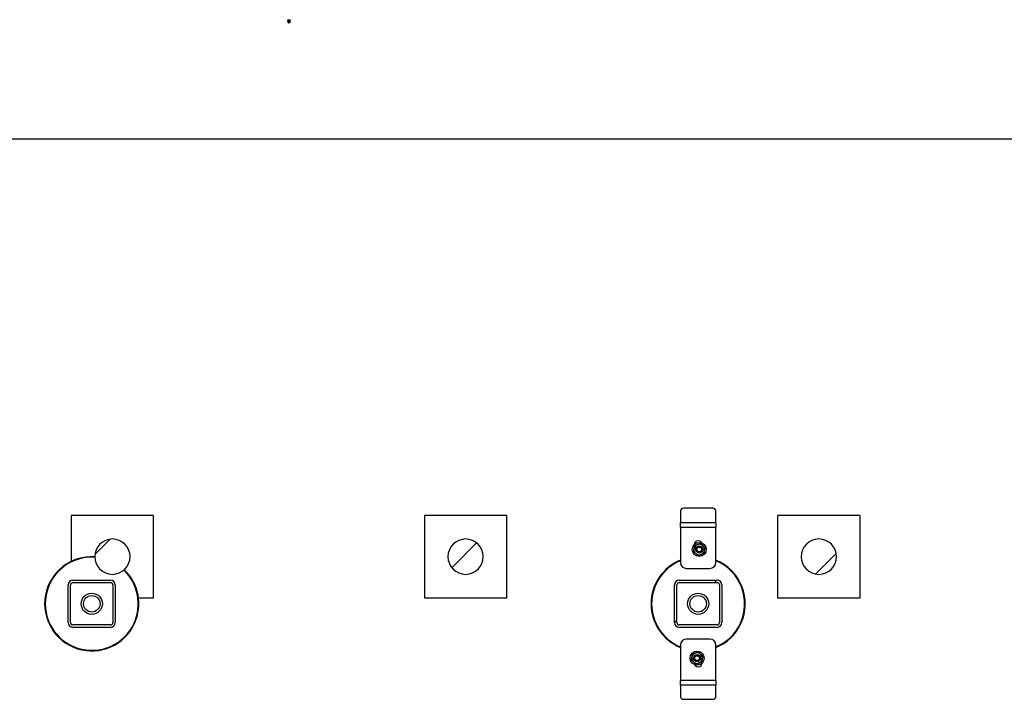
# Model space of a CAD drawing. Header units: millimetres. Extents: x 5 to 589, y 5 to 415.
# Tile 10 of 104: x 103 to 150, y 122 to 155. Entities that reach past the tile are written whole.
import ezdxf

# ---------------------------------------------------------------- set-up
doc = ezdxf.new("R2010")
doc.units = ezdxf.units.MM
doc.layers.add('TRAIT-FINS', color=9, linetype='Continuous')
doc.layers.add('TRAIT-FORT', color=4, linetype='Continuous', lineweight=25)

msp = doc.modelspace()

# ---------------------------------------------------------------- hatches: boundary and pattern name
at = {"layer": 'TRAIT-FINS'}
h = msp.add_hatch(dxfattribs=at)
h.set_pattern_fill('ANSI31', color=9, angle=3e-322, style=0)
edge = h.paths.add_edge_path(flags=0)
edge.add_arc((107.14648, 128.6446), 0.85714, 180, 360)
edge.add_arc((107.14648, 128.6446), 0.85714, 0, 180)
h = msp.add_hatch(dxfattribs=at)
h.set_pattern_fill('ANSI31', color=9, angle=3e-322, style=0)
edge = h.paths.add_edge_path(flags=0)
edge.add_arc((124.28934, 128.6446), 0.85714, 180, 360)
edge.add_arc((124.28934, 128.6446), 0.85714, 0, 180)
h = msp.add_hatch(dxfattribs=at)
h.set_pattern_fill('ANSI31', color=9, angle=3e-322, style=0)
edge = h.paths.add_edge_path(flags=0)
edge.add_arc((141.4322, 128.6446), 0.85714, 180, 360)
edge.add_arc((141.4322, 128.6446), 0.85714, 0, 180)
h = msp.add_hatch(dxfattribs=at)
h.set_pattern_fill('ANSI31', color=9, angle=3e-322, style=0)
edge = h.paths.add_edge_path(flags=0)
edge.add_arc((107.06077, 127.27317), 0.22857, 0, 90)
edge.add_line((107.06077, 127.50174), (105.2322, 127.50174))
edge.add_arc((105.2322, 127.27317), 0.22857, 90, 180)
edge.add_line((105.00362, 127.27317), (105.00362, 125.4446))
edge.add_arc((105.2322, 125.4446), 0.22857, 180, 270)
edge.add_line((105.2322, 125.21603), (107.06077, 125.21603))
edge.add_arc((107.06077, 125.4446), 0.22857, 270, 360)
edge.add_line((107.28934, 125.4446), (107.28934, 127.27317))
edge = h.paths.add_edge_path(flags=0)
edge.add_line((105.2322, 127.38746), (107.06077, 127.38746))
edge.add_arc((107.06077, 127.27317), 0.11429, 0, 90, ccw=False)
edge.add_line((107.17505, 127.27317), (107.17505, 125.4446))
edge.add_arc((107.06077, 125.4446), 0.11429, 270, 360, ccw=False)
edge.add_line((107.06077, 125.33031), (105.2322, 125.33031))
edge.add_arc((105.2322, 125.4446), 0.11429, 180, 270, ccw=False)
edge.add_line((105.11791, 125.4446), (105.11791, 127.27317))
edge.add_arc((105.2322, 127.27317), 0.11429, 90, 180, ccw=False)
h = msp.add_hatch(dxfattribs=at)
h.set_pattern_fill('ANSI31', color=9, angle=3e-322, style=0)
edge = h.paths.add_edge_path(flags=0)
edge.add_arc((136.48934, 127.27317), 0.22857, 0, 90)
edge.add_line((136.48934, 127.50174), (134.66077, 127.50174))
edge.add_arc((134.66077, 127.27317), 0.22857, 90, 180)
edge.add_line((134.4322, 127.27317), (134.4322, 125.4446))
edge.add_arc((134.66077, 125.4446), 0.22857, 180, 270)
edge.add_line((134.66077, 125.21603), (136.48934, 125.21603))
edge.add_arc((136.48934, 125.4446), 0.22857, 270, 360)
edge.add_line((136.71791, 125.4446), (136.71791, 127.27317))
edge = h.paths.add_edge_path(flags=0)
edge.add_line((134.66077, 127.38746), (136.48934, 127.38746))
edge.add_arc((136.48934, 127.27317), 0.11429, 0, 90, ccw=False)
edge.add_line((136.60362, 127.27317), (136.60362, 125.4446))
edge.add_arc((136.48934, 125.4446), 0.11429, 270, 360, ccw=False)
edge.add_line((136.48934, 125.33031), (134.66077, 125.33031))
edge.add_arc((134.66077, 125.4446), 0.11429, 180, 270, ccw=False)
edge.add_line((134.54648, 125.4446), (134.54648, 127.27317))
edge.add_arc((134.66077, 127.27317), 0.11429, 90, 180, ccw=False)

# ---------------------------------------------------------------- linework, layer by layer
at = {"layer": 'TRAIT-FORT', "color": 4, "linetype": 'Continuous', "lineweight": 25}
for p, q in [((115.71791, 154.61598), (115.71791, 154.68848)), ((115.71791, 154.61598), (115.71791, 154.54348)), ((55.71791, 148.90282), (278.57505, 148.90282)), ((136.28934, 130.99101), (134.86077, 130.99101)), ((109.14648, 130.6446), (105.14648, 130.6446)), ((105.14648, 130.6446), (105.14648, 128.41292)), ((109.14648, 126.6446), (109.14648, 130.6446)), ((122.28934, 130.6446), (122.28934, 126.6446)), ((126.28934, 130.6446), (122.28934, 130.6446)), ((126.28934, 126.6446), (126.28934, 130.6446)), ((134.71791, 130.86729), (134.71791, 130.30174)), ((136.4322, 130.30174), (136.4322, 130.86729)), ((139.4322, 130.6446), (139.4322, 126.6446)), ((143.4322, 130.6446), (139.4322, 130.6446)), ((143.4322, 126.6446), (143.4322, 130.6446)), ((134.71791, 130.07317), (134.71791, 130.30174)), ((134.71791, 130.30174), (136.4322, 130.30174)), ((134.71791, 130.07317), (134.71791, 128.35888)), ((134.71791, 130.07317), (136.4322, 130.07317)), ((136.4322, 130.30174), (136.4322, 130.07317)), ((136.4322, 128.35888), (136.4322, 130.07317)), ((135.00362, 128.07317), (136.14648, 128.07317)), ((105.00362, 125.4446), (105.00362, 127.27317)), ((105.11791, 125.4446), (105.11791, 127.27317)), ((105.2322, 127.50174), (107.06077, 127.50174)), ((105.2322, 127.38746), (107.06077, 127.38746)), ((107.17505, 127.27317), (107.17505, 125.4446)), ((107.28934, 127.27317), (107.28934, 125.4446)), ((134.4322, 125.4446), (134.4322, 127.27317)), ((134.54648, 125.4446), (134.54648, 127.27317)), ((134.66077, 127.50174), (136.48934, 127.50174)), ((134.66077, 127.38746), (136.48934, 127.38746)), ((136.60362, 127.27317), (136.60362, 125.4446)), ((136.71791, 127.27317), (136.71791, 125.4446)), ((108.41017, 126.6446), (109.14648, 126.6446)), ((122.28934, 126.6446), (126.28934, 126.6446)), ((139.4322, 126.6446), (143.4322, 126.6446)), ((107.06077, 125.33031), (105.2322, 125.33031)), ((107.06077, 125.21603), (105.2322, 125.21603)), ((136.48934, 125.33031), (134.66077, 125.33031)), ((136.48934, 125.21603), (134.66077, 125.21603)), ((134.71791, 124.35888), (134.71791, 122.6446)), ((136.14648, 124.6446), (135.00362, 124.6446)), ((136.4322, 122.6446), (136.4322, 124.35888)), ((136.4322, 122.6446), (134.71791, 122.6446)), ((134.71791, 122.41603), (134.71791, 122.6446)), ((136.4322, 122.41603), (134.71791, 122.41603)), ((134.71791, 122.41603), (134.71791, 121.85048)), ((136.4322, 122.6446), (136.4322, 122.41603)), ((136.4322, 121.85048), (136.4322, 122.41603)), ((134.86077, 121.72676), (136.28934, 121.72676))]:
    msp.add_line(p, q, dxfattribs=at)
for centre, radius in [((135.62659, 128.99266), 0.34286), ((135.62659, 128.99266), 0.17143), ((135.62659, 128.99266), 0.12857), ((135.62659, 128.99266), 0.11429), ((106.14648, 126.35888), 0.51429), ((106.14648, 126.35888), 0.4), ((135.57505, 126.35888), 0.51429), ((135.57505, 126.35888), 0.4), ((135.52351, 123.72511), 0.34286), ((135.52351, 123.72511), 0.17143), ((135.52351, 123.72511), 0.12857), ((135.52351, 123.72511), 0.11429)]:
    msp.add_circle(centre, radius, dxfattribs=at)
for centre, radius, start, end in [((115.71791, 154.61598), 0.0725, 90, 270), ((115.71791, 154.61598), 0.0725, 0, 90), ((115.71791, 154.61598), 0.0725, 270, 0), ((134.85184, 130.85698), 0.13432, 86.188739, 175.59805), ((136.29827, 130.85698), 0.13432, 4.40195, 93.811261), ((107.14648, 128.6446), 0.85714, 0, 180), ((124.28934, 128.6446), 0.85714, 0, 180), ((141.4322, 128.6446), 0.85714, 0, 180), ((135.62659, 128.99266), 0.25714, 169.672089, 229.672089), ((135.62659, 128.99266), 0.25714, 109.672089, 169.672089), ((135.57505, 129.21603), 0.2, 360, 180), ((135.62659, 128.99266), 0.25714, 49.672089, 109.672089), ((135.62659, 128.99266), 0.25714, 349.672089, 49.672089), ((106.14648, 126.35888), 2.28571, 86.381425, 335.32581), ((106.14648, 126.35888), 2.25714, 86.35121, 335.32581), ((107.14648, 128.6446), 0.85714, 180, 360), ((124.28934, 128.6446), 0.85714, 180, 360), ((135.62659, 128.99266), 0.25714, 229.672089, 289.672089), ((135.62659, 128.99266), 0.25714, 289.672089, 349.672089), ((141.4322, 128.6446), 0.85714, 180, 360), ((135.57505, 126.35888), 2.28571, 112.024313, 247.975687), ((135.57505, 126.35888), 2.25714, 112.318002, 247.681998), ((135.00362, 128.35888), 0.28571, 180, 270), ((136.14648, 128.35888), 0.28571, 270, 360), ((135.57505, 126.35888), 2.28571, 335.32581, 67.975687), ((135.57505, 126.35888), 2.25714, 335.32581, 67.681998), ((106.14648, 126.35888), 2.25714, 335.32581, 46.390031), ((106.14648, 126.35888), 2.28571, 335.32581, 46.359784), ((105.2322, 127.27317), 0.22857, 90, 180), ((105.2322, 127.27317), 0.11429, 90, 180), ((107.06077, 127.27317), 0.22857, 0, 90), ((107.06077, 127.27317), 0.11429, 0, 90), ((134.66077, 127.27317), 0.22857, 90, 180), ((134.66077, 127.27317), 0.11429, 90, 180), ((136.48934, 127.27317), 0.22857, 0, 90), ((136.48934, 127.27317), 0.11429, 0, 90), ((105.2322, 125.4446), 0.22857, 180, 270), ((105.2322, 125.4446), 0.11429, 180, 270), ((107.06077, 125.4446), 0.22857, 270, 0), ((107.06077, 125.4446), 0.11429, 270, 0), ((134.66077, 125.4446), 0.22857, 180, 270), ((134.66077, 125.4446), 0.11429, 180, 270), ((135.57505, 126.35888), 2.25714, 292.318002, 335.32581), ((135.57505, 126.35888), 2.28571, 292.024313, 335.32581), ((136.48934, 125.4446), 0.11429, 270, 0), ((136.48934, 125.4446), 0.22857, 270, 0), ((135.00362, 124.35888), 0.28571, 90, 180), ((136.14648, 124.35888), 0.28571, 360, 90), ((135.52351, 123.72511), 0.25714, 169.672089, 229.672089), ((135.52351, 123.72511), 0.25714, 109.672089, 169.672089), ((135.52351, 123.72511), 0.25714, 49.672089, 109.672089), ((135.52351, 123.72511), 0.25714, 349.672089, 49.672089), ((135.52351, 123.72511), 0.25714, 229.672089, 289.672089), ((135.57505, 123.50174), 0.2, 180, 360), ((135.52351, 123.72511), 0.25714, 289.672089, 349.672089), ((134.85184, 121.86079), 0.13432, 184.40195, 273.811261), ((136.29827, 121.86079), 0.13432, 266.188739, 355.59805)]:
    msp.add_arc(centre, radius, start, end, dxfattribs=at)
for points, knots in [([(135.347, 128.8927), (135.35126, 128.91611), (135.35991, 128.96355), (135.36901, 129.01347), (135.37362, 129.03876)], [0, 0, 0, 0, 0.49324437, 1, 1, 1, 1]), ([(135.37362, 129.03876), (135.37737, 129.05937), (135.38498, 129.10113), (135.39382, 129.14961), (135.39884, 129.1772), (135.40023, 129.18482)], [0, 0, 0, 0, 0.413688, 0.83802774, 1, 1, 1, 1]), ([(135.40023, 129.18482), (135.42263, 129.19282), (135.46804, 129.20906), (135.51582, 129.22614), (135.54003, 129.23479)], [0, 0, 0, 0, 0.49324437, 1, 1, 1, 1]), ([(135.54003, 129.23479), (135.55976, 129.24185), (135.59973, 129.25614), (135.64613, 129.27272), (135.67253, 129.28216), (135.67982, 129.28477)], [0, 0, 0, 0, 0.413688, 0.83802774, 1, 1, 1, 1]), ([(135.67982, 129.28477), (135.69796, 129.26938), (135.73472, 129.23817), (135.7734, 129.20533), (135.793, 129.18869)], [0, 0, 0, 0, 0.49324437, 1, 1, 1, 1]), ([(135.793, 129.18869), (135.80898, 129.17513), (135.84134, 129.14766), (135.8789, 129.11577), (135.90028, 129.09763), (135.90618, 129.09261)], [0, 0, 0, 0, 0.413688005, 0.838027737, 1, 1, 1, 1]), ([(135.90618, 129.09261), (135.90192, 129.06921), (135.89327, 129.02177), (135.88418, 128.97185), (135.87957, 128.94656)], [0, 0, 0, 0, 0.49324437, 1, 1, 1, 1]), ([(135.46018, 128.79663), (135.44421, 128.81019), (135.41185, 128.83765), (135.37428, 128.86954), (135.3529, 128.88769), (135.347, 128.8927)], [0, 0, 0, 0, 0.413688, 0.83802774, 1, 1, 1, 1]), ([(135.57336, 128.70055), (135.55522, 128.71594), (135.51846, 128.74715), (135.47978, 128.77999), (135.46018, 128.79663)], [0, 0, 0, 0, 0.49324437, 1, 1, 1, 1]), ([(135.71316, 128.75052), (135.69343, 128.74347), (135.65346, 128.72918), (135.60706, 128.71259), (135.58065, 128.70315), (135.57336, 128.70055)], [0, 0, 0, 0, 0.413688, 0.83802774, 1, 1, 1, 1]), ([(135.85295, 128.8005), (135.83055, 128.79249), (135.78514, 128.77626), (135.73737, 128.75918), (135.71316, 128.75052)], [0, 0, 0, 0, 0.49324437, 1, 1, 1, 1]), ([(135.87957, 128.94656), (135.87581, 128.92594), (135.8682, 128.88419), (135.85937, 128.83571), (135.85434, 128.80812), (135.85295, 128.8005)], [0, 0, 0, 0, 0.413688, 0.83802774, 1, 1, 1, 1]), ([(135.24392, 123.62515), (135.24819, 123.64855), (135.25683, 123.696), (135.26593, 123.74591), (135.27054, 123.77121)], [0, 0, 0, 0, 0.49324437, 1, 1, 1, 1]), ([(135.27054, 123.77121), (135.27429, 123.79182), (135.2819, 123.83358), (135.29074, 123.88206), (135.29576, 123.90964), (135.29715, 123.91727)], [0, 0, 0, 0, 0.413688, 0.83802774, 1, 1, 1, 1]), ([(135.29715, 123.91727), (135.31955, 123.92527), (135.36496, 123.94151), (135.41274, 123.95859), (135.43695, 123.96724)], [0, 0, 0, 0, 0.49324437, 1, 1, 1, 1]), ([(135.43695, 123.96724), (135.45668, 123.9743), (135.49665, 123.98859), (135.54305, 124.00517), (135.56945, 124.01461), (135.57675, 124.01722)], [0, 0, 0, 0, 0.413688, 0.83802774, 1, 1, 1, 1]), ([(135.57675, 124.01722), (135.59488, 124.00183), (135.63165, 123.97062), (135.67033, 123.93778), (135.68993, 123.92114)], [0, 0, 0, 0, 0.49324437, 1, 1, 1, 1]), ([(135.68993, 123.92114), (135.7059, 123.90758), (135.73826, 123.88011), (135.77582, 123.84822), (135.7972, 123.83008), (135.80311, 123.82506)], [0, 0, 0, 0, 0.413688, 0.83802774, 1, 1, 1, 1]), ([(135.80311, 123.82506), (135.79884, 123.80166), (135.7902, 123.75422), (135.7811, 123.7043), (135.77649, 123.67901)], [0, 0, 0, 0, 0.49324437, 1, 1, 1, 1]), ([(135.3571, 123.52907), (135.34113, 123.54263), (135.30877, 123.5701), (135.2712, 123.60199), (135.24983, 123.62014), (135.24392, 123.62515)], [0, 0, 0, 0, 0.413688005, 0.838027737, 1, 1, 1, 1]), ([(135.47028, 123.433), (135.45215, 123.44839), (135.41538, 123.4796), (135.3767, 123.51244), (135.3571, 123.52907)], [0, 0, 0, 0, 0.49324437, 1, 1, 1, 1]), ([(135.61008, 123.48297), (135.59035, 123.47592), (135.55038, 123.46163), (135.50398, 123.44504), (135.47757, 123.4356), (135.47028, 123.433)], [0, 0, 0, 0, 0.413688, 0.83802774, 1, 1, 1, 1]), ([(135.74987, 123.53295), (135.72747, 123.52494), (135.68206, 123.50871), (135.63429, 123.49163), (135.61008, 123.48297)], [0, 0, 0, 0, 0.49324437, 1, 1, 1, 1]), ([(135.77649, 123.67901), (135.77273, 123.65839), (135.76512, 123.61664), (135.75629, 123.56816), (135.75126, 123.54057), (135.74987, 123.53295)], [0, 0, 0, 0, 0.413688, 0.83802774, 1, 1, 1, 1])]:
    msp.add_open_spline(points, degree=3, knots=knots, dxfattribs=at)

doc.saveas('drawing.dxf')
